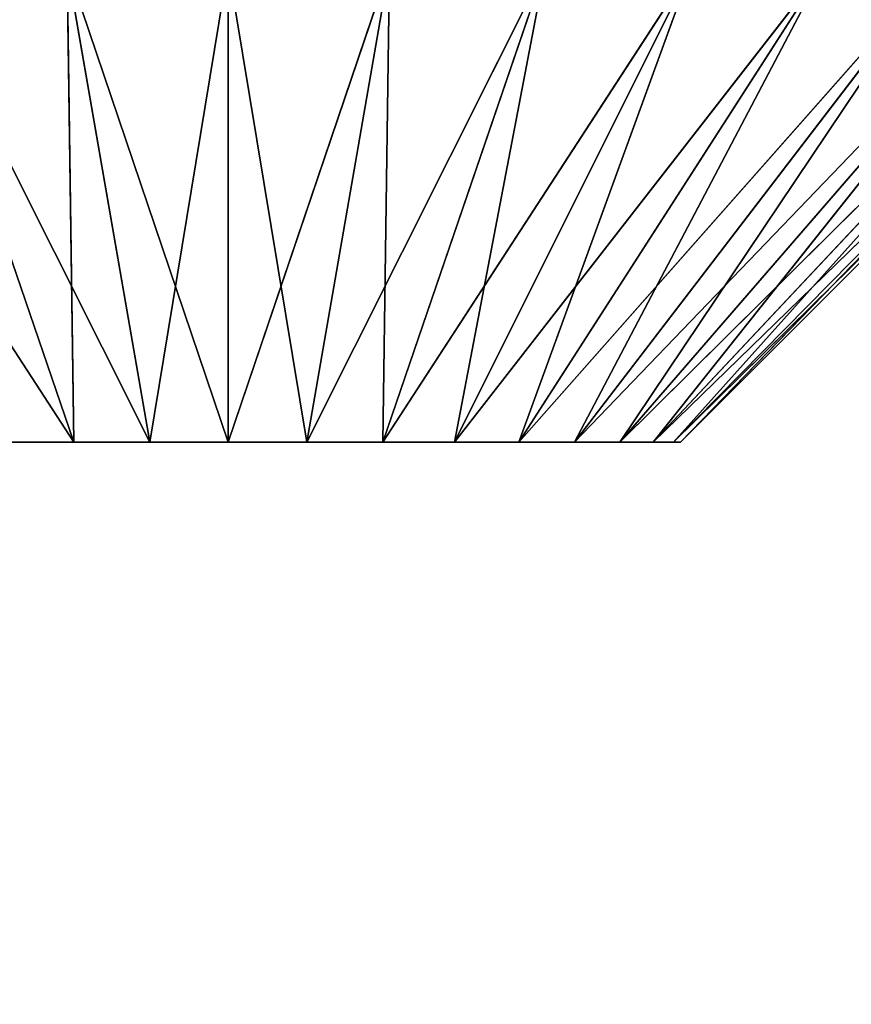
# Model space of a CAD drawing. Extents: x 186 to 416, y 0 to 124.
# Tile 206 of 256: x 245.24 to 246.99, y 114.82 to 116.89. Entities that reach past the tile are written whole.
import ezdxf

# ---------------------------------------------------------------- set-up
doc = ezdxf.new("R2010")
doc.units = 0
doc.header["$LTSCALE"] = 25.4
doc.layers.get('0').update_dxf_attribs({"color": 13, "linetype": 'CONTINUOUS'})

# ---------------------------------------------------------------- blocks, each defined once
blk = doc.blocks.new('PILLS-I-PLAFON-8266-8272_0')
at = {"color": 250}
for p, q in [((60.6, 52.0096, 8.2617), (60.6, 53.0096, 7.2617)), ((60.6, 52.0096, 8.2617), (60.6, 53.0096, 7.2617)), ((60.765, 51.9952, 8.2617), (60.6, 53.0096, 7.2617)), ((60.765, 51.9952, 8.2617), (60.6, 53.0096, 7.2617)), ((60.435, 51.9952, 8.2617), (60.2614, 52.98, 7.2617)), ((60.435, 51.9952, 8.2617), (60.2614, 52.98, 7.2617)), ((60.6, 52.0096, 8.2617), (60.2614, 52.98, 7.2617)), ((60.6, 52.0096, 8.2617), (60.2614, 52.98, 7.2617)), ((60.765, 51.9952, 8.2617), (60.9386, 52.98, 7.2617)), ((60.765, 51.9952, 8.2617), (60.9386, 52.98, 7.2617)), ((60.9249, 51.9524, 8.2617), (60.9386, 52.98, 7.2617)), ((60.9249, 51.9524, 8.2617), (60.9386, 52.98, 7.2617)), ((60.2751, 51.9524, 8.2617), (59.9331, 52.892, 7.2617)), ((60.2751, 51.9524, 8.2617), (59.9331, 52.892, 7.2617)), ((60.435, 51.9952, 8.2617), (59.9331, 52.892, 7.2617)), ((60.435, 51.9952, 8.2617), (59.9331, 52.892, 7.2617)), ((60.9249, 51.9524, 8.2617), (61.2669, 52.892, 7.2617)), ((60.9249, 51.9524, 8.2617), (61.2669, 52.892, 7.2617)), ((61.075, 51.8824, 8.2617), (61.2669, 52.892, 7.2617)), ((61.075, 51.8824, 8.2617), (61.2669, 52.892, 7.2617)), ((60.2751, 51.9524, 8.2617), (59.625, 52.7484, 7.2617)), ((60.2751, 51.9524, 8.2617), (59.625, 52.7484, 7.2617)), ((61.075, 51.8824, 8.2617), (61.575, 52.7484, 7.2617)), ((61.075, 51.8824, 8.2617), (61.575, 52.7484, 7.2617)), ((61.2106, 51.7874, 8.2617), (61.575, 52.7484, 7.2617)), ((61.2106, 51.7874, 8.2617), (61.575, 52.7484, 7.2617)), ((61.2106, 51.7874, 8.2617), (61.8534, 52.5534, 7.2617)), ((61.2106, 51.7874, 8.2617), (61.8534, 52.5534, 7.2617)), ((61.3277, 51.6703, 8.2617), (61.8534, 52.5534, 7.2617)), ((61.3277, 51.6703, 8.2617), (61.8534, 52.5534, 7.2617)), ((61.3277, 51.6703, 8.2617), (62.0938, 52.3131, 7.2617)), ((61.3277, 51.6703, 8.2617), (62.0938, 52.3131, 7.2617)), ((61.4227, 51.5346, 8.2617), (62.0938, 52.3131, 7.2617)), ((61.4227, 51.5346, 8.2617), (62.0938, 52.3131, 7.2617)), ((61.4227, 51.5346, 8.2617), (62.2887, 52.0346, 7.2617)), ((61.4227, 51.5346, 8.2617), (62.2887, 52.0346, 7.2617)), ((61.4927, 51.3846, 8.2617), (62.2887, 52.0346, 7.2617)), ((61.4927, 51.3846, 8.2617), (62.2887, 52.0346, 7.2617)), ((60.6, 52.0096, 8.2617), (60.435, 51.9952, 8.2617)), ((60.6, 52.0096, 8.2617), (60.435, 51.9952, 8.2617)), ((60.765, 51.9952, 8.2617), (60.6, 52.0096, 8.2617)), ((60.6, 52.0096, 8.2617), (60.6, 51.0596, 8.2617)), ((60.6, 52.0096, 8.2617), (60.6, 51.0596, 8.2617)), ((60.765, 51.9952, 8.2617), (60.6, 52.0096, 8.2617)), ((60.435, 51.9952, 8.2617), (60.2751, 51.9524, 8.2617)), ((60.435, 51.9952, 8.2617), (60.2751, 51.9524, 8.2617)), ((60.6, 51.0596, 8.2617), (60.435, 51.9952, 8.2617)), ((60.6, 51.0596, 8.2617), (60.435, 51.9952, 8.2617)), ((60.765, 51.9952, 8.2617), (60.6, 51.0596, 8.2617)), ((60.765, 51.9952, 8.2617), (60.6, 51.0596, 8.2617)), ((60.9249, 51.9524, 8.2617), (60.765, 51.9952, 8.2617)), ((60.9249, 51.9524, 8.2617), (60.765, 51.9952, 8.2617)), ((60.2751, 51.9524, 8.2617), (60.125, 51.8824, 8.2617)), ((60.2751, 51.9524, 8.2617), (60.125, 51.8824, 8.2617)), ((60.2751, 51.9524, 8.2617), (60.6, 51.0596, 8.2617)), ((60.2751, 51.9524, 8.2617), (60.6, 51.0596, 8.2617)), ((60.6, 51.0596, 8.2617), (60.9249, 51.9524, 8.2617)), ((60.6, 51.0596, 8.2617), (60.9249, 51.9524, 8.2617)), ((61.075, 51.8824, 8.2617), (60.9249, 51.9524, 8.2617)), ((61.075, 51.8824, 8.2617), (60.9249, 51.9524, 8.2617)), ((60.125, 51.8824, 8.2617), (60.6, 51.0596, 8.2617)), ((60.125, 51.8824, 8.2617), (60.6, 51.0596, 8.2617)), ((61.075, 51.8824, 8.2617), (60.6, 51.0596, 8.2617)), ((61.075, 51.8824, 8.2617), (60.6, 51.0596, 8.2617)), ((61.2106, 51.7874, 8.2617), (61.075, 51.8824, 8.2617)), ((61.2106, 51.7874, 8.2617), (61.075, 51.8824, 8.2617)), ((60.6, 51.0596, 8.2617), (59.9893, 51.7874, 8.2617)), ((60.6, 51.0596, 8.2617), (59.9893, 51.7874, 8.2617)), ((61.2106, 51.7874, 8.2617), (60.6, 51.0596, 8.2617)), ((61.2106, 51.7874, 8.2617), (60.6, 51.0596, 8.2617)), ((61.3277, 51.6703, 8.2617), (61.2106, 51.7874, 8.2617)), ((61.3277, 51.6703, 8.2617), (61.2106, 51.7874, 8.2617)), ((61.4927, 51.3846, 8.2617), (62.4324, 51.7266, 7.2617)), ((61.4927, 51.3846, 8.2617), (62.4324, 51.7266, 7.2617)), ((61.5356, 51.2246, 8.2617), (62.4324, 51.7266, 7.2617)), ((61.5356, 51.2246, 8.2617), (62.4324, 51.7266, 7.2617)), ((59.8723, 51.6703, 8.2617), (60.6, 51.0596, 8.2617)), ((59.8723, 51.6703, 8.2617), (60.6, 51.0596, 8.2617)), ((60.6, 51.0596, 8.2617), (61.3277, 51.6703, 8.2617)), ((60.6, 51.0596, 8.2617), (61.3277, 51.6703, 8.2617)), ((61.4227, 51.5346, 8.2617), (61.3277, 51.6703, 8.2617)), ((61.4227, 51.5346, 8.2617), (61.3277, 51.6703, 8.2617)), ((59.7773, 51.5346, 8.2617), (60.6, 51.0596, 8.2617)), ((59.7773, 51.5346, 8.2617), (60.6, 51.0596, 8.2617)), ((61.4227, 51.5346, 8.2617), (60.6, 51.0596, 8.2617)), ((61.4227, 51.5346, 8.2617), (60.6, 51.0596, 8.2617)), ((61.4927, 51.3846, 8.2617), (61.4227, 51.5346, 8.2617)), ((61.4927, 51.3846, 8.2617), (61.4227, 51.5346, 8.2617)), ((61.5356, 51.2246, 8.2617), (62.5204, 51.3983, 7.2617)), ((61.5356, 51.2246, 8.2617), (62.5204, 51.3983, 7.2617)), ((61.55, 51.0596, 8.2617), (62.5204, 51.3983, 7.2617)), ((61.55, 51.0596, 8.2617), (62.5204, 51.3983, 7.2617)), ((60.6, 51.0596, 8.2617), (59.7073, 51.3846, 8.2617)), ((60.6, 51.0596, 8.2617), (59.7073, 51.3846, 8.2617)), ((61.4927, 51.3846, 8.2617), (60.6, 51.0596, 8.2617)), ((61.4927, 51.3846, 8.2617), (60.6, 51.0596, 8.2617)), ((61.5356, 51.2246, 8.2617), (61.4927, 51.3846, 8.2617)), ((61.5356, 51.2246, 8.2617), (61.4927, 51.3846, 8.2617)), ((59.6644, 51.2246, 8.2617), (60.6, 51.0596, 8.2617)), ((59.6644, 51.2246, 8.2617), (60.6, 51.0596, 8.2617)), ((61.5356, 51.2246, 8.2617), (60.6, 51.0596, 8.2617)), ((61.5356, 51.2246, 8.2617), (60.6, 51.0596, 8.2617)), ((61.55, 51.0596, 8.2617), (61.5356, 51.2246, 8.2617)), ((61.55, 51.0596, 8.2617), (61.5356, 51.2246, 8.2617)), ((59.65, 51.0596, 8.2617), (60.6, 51.0596, 8.2617)), ((59.65, 51.0596, 8.2617), (60.6, 51.0596, 8.2617)), ((60.6, 51.0596, 8.2617), (59.6644, 50.8947, 8.2617)), ((60.6, 51.0596, 8.2617), (59.6644, 50.8947, 8.2617)), ((59.7073, 50.7347, 8.2617), (60.6, 51.0596, 8.2617)), ((59.7073, 50.7347, 8.2617), (60.6, 51.0596, 8.2617)), ((59.7773, 50.5846, 8.2617), (60.6, 51.0596, 8.2617)), ((59.7773, 50.5846, 8.2617), (60.6, 51.0596, 8.2617)), ((60.6, 51.0596, 8.2617), (59.8723, 50.449, 8.2617)), ((60.6, 51.0596, 8.2617), (59.8723, 50.449, 8.2617)), ((59.9893, 50.3319, 8.2617), (60.6, 51.0596, 8.2617)), ((59.9893, 50.3319, 8.2617), (60.6, 51.0596, 8.2617)), ((60.125, 50.2369, 8.2617), (60.6, 51.0596, 8.2617)), ((60.125, 50.2369, 8.2617), (60.6, 51.0596, 8.2617)), ((60.6, 51.0596, 8.2617), (60.2751, 50.1669, 8.2617)), ((60.6, 51.0596, 8.2617), (60.2751, 50.1669, 8.2617)), ((60.435, 50.1241, 8.2617), (60.6, 51.0596, 8.2617)), ((60.435, 50.1241, 8.2617), (60.6, 51.0596, 8.2617)), ((61.5356, 50.8947, 8.2617), (60.6, 51.0596, 8.2617)), ((60.6, 51.0596, 8.2617), (61.4927, 50.7347, 8.2617)), ((61.5356, 50.8947, 8.2617), (60.6, 51.0596, 8.2617)), ((61.55, 51.0596, 8.2617), (60.6, 51.0596, 8.2617)), ((61.55, 51.0596, 8.2617), (60.6, 51.0596, 8.2617)), ((61.3277, 50.449, 8.2617), (60.6, 51.0596, 8.2617)), ((60.6, 51.0596, 8.2617), (61.2106, 50.3319, 8.2617)), ((61.3277, 50.449, 8.2617), (60.6, 51.0596, 8.2617)), ((61.4227, 50.5846, 8.2617), (60.6, 51.0596, 8.2617)), ((61.4227, 50.5846, 8.2617), (60.6, 51.0596, 8.2617)), ((60.6, 51.0596, 8.2617), (61.4927, 50.7347, 8.2617)), ((60.9249, 50.1669, 8.2617), (60.6, 51.0596, 8.2617)), ((60.6, 51.0596, 8.2617), (60.765, 50.1241, 8.2617)), ((60.9249, 50.1669, 8.2617), (60.6, 51.0596, 8.2617)), ((61.075, 50.2369, 8.2617), (60.6, 51.0596, 8.2617)), ((61.075, 50.2369, 8.2617), (60.6, 51.0596, 8.2617)), ((60.6, 51.0596, 8.2617), (61.2106, 50.3319, 8.2617)), ((60.6, 50.1096, 8.2617), (60.6, 51.0596, 8.2617)), ((60.6, 50.1096, 8.2617), (60.6, 51.0596, 8.2617)), ((60.6, 51.0596, 8.2617), (60.765, 50.1241, 8.2617)), ((61.5356, 50.8947, 8.2617), (61.55, 51.0596, 8.2617)), ((61.5356, 50.8947, 8.2617), (61.55, 51.0596, 8.2617)), ((61.5356, 50.8947, 8.2617), (62.55, 51.0596, 7.2617)), ((61.5356, 50.8947, 8.2617), (62.55, 51.0596, 7.2617)), ((61.55, 51.0596, 8.2617), (62.55, 51.0596, 7.2617)), ((61.55, 51.0596, 8.2617), (62.55, 51.0596, 7.2617)), ((61.4927, 50.7347, 8.2617), (61.5356, 50.8947, 8.2617)), ((61.4927, 50.7347, 8.2617), (61.5356, 50.8947, 8.2617)), ((61.5356, 50.8947, 8.2617), (62.5204, 50.721, 7.2617)), ((61.5356, 50.8947, 8.2617), (62.5204, 50.721, 7.2617)), ((61.4227, 50.5846, 8.2617), (61.4927, 50.7347, 8.2617)), ((61.4227, 50.5846, 8.2617), (61.4927, 50.7347, 8.2617)), ((61.4927, 50.7347, 8.2617), (62.5204, 50.721, 7.2617)), ((61.4927, 50.7347, 8.2617), (62.5204, 50.721, 7.2617)), ((61.4927, 50.7347, 8.2617), (62.4324, 50.3927, 7.2617)), ((61.4927, 50.7347, 8.2617), (62.4324, 50.3927, 7.2617)), ((61.3277, 50.449, 8.2617), (61.4227, 50.5846, 8.2617)), ((61.3277, 50.449, 8.2617), (61.4227, 50.5846, 8.2617)), ((61.4227, 50.5846, 8.2617), (62.4324, 50.3927, 7.2617)), ((61.4227, 50.5846, 8.2617), (62.4324, 50.3927, 7.2617)), ((61.4227, 50.5846, 8.2617), (62.2887, 50.0846, 7.2617)), ((61.4227, 50.5846, 8.2617), (62.2887, 50.0846, 7.2617)), ((61.2106, 50.3319, 8.2617), (61.3277, 50.449, 8.2617)), ((61.2106, 50.3319, 8.2617), (61.3277, 50.449, 8.2617)), ((61.3277, 50.449, 8.2617), (62.2887, 50.0846, 7.2617)), ((61.3277, 50.449, 8.2617), (62.2887, 50.0846, 7.2617)), ((61.3277, 50.449, 8.2617), (62.0938, 49.8062, 7.2617)), ((61.3277, 50.449, 8.2617), (62.0938, 49.8062, 7.2617)), ((61.075, 50.2369, 8.2617), (61.2106, 50.3319, 8.2617)), ((61.075, 50.2369, 8.2617), (61.2106, 50.3319, 8.2617)), ((61.2106, 50.3319, 8.2617), (62.0938, 49.8062, 7.2617)), ((61.2106, 50.3319, 8.2617), (62.0938, 49.8062, 7.2617)), ((61.2106, 50.3319, 8.2617), (61.8534, 49.5659, 7.2617)), ((61.2106, 50.3319, 8.2617), (61.8534, 49.5659, 7.2617)), ((60.125, 50.2369, 8.2617), (60.2751, 50.1669, 8.2617)), ((60.125, 50.2369, 8.2617), (60.2751, 50.1669, 8.2617)), ((60.9249, 50.1669, 8.2617), (61.075, 50.2369, 8.2617)), ((60.9249, 50.1669, 8.2617), (61.075, 50.2369, 8.2617)), ((61.075, 50.2369, 8.2617), (61.8534, 49.5659, 7.2617)), ((61.075, 50.2369, 8.2617), (61.8534, 49.5659, 7.2617)), ((61.075, 50.2369, 8.2617), (61.575, 49.3709, 7.2617)), ((61.075, 50.2369, 8.2617), (61.575, 49.3709, 7.2617)), ((60.2751, 50.1669, 8.2617), (59.9331, 49.2272, 7.2617)), ((60.2751, 50.1669, 8.2617), (59.9331, 49.2272, 7.2617)), ((60.2751, 50.1669, 8.2617), (60.2614, 49.1393, 7.2617)), ((60.2751, 50.1669, 8.2617), (60.2614, 49.1393, 7.2617)), ((60.2751, 50.1669, 8.2617), (60.435, 50.1241, 8.2617)), ((60.2751, 50.1669, 8.2617), (60.435, 50.1241, 8.2617)), ((60.765, 50.1241, 8.2617), (60.9249, 50.1669, 8.2617)), ((60.765, 50.1241, 8.2617), (60.9249, 50.1669, 8.2617)), ((60.9249, 50.1669, 8.2617), (61.575, 49.3709, 7.2617)), ((60.9249, 50.1669, 8.2617), (61.575, 49.3709, 7.2617)), ((60.9249, 50.1669, 8.2617), (61.2669, 49.2272, 7.2617)), ((60.9249, 50.1669, 8.2617), (61.2669, 49.2272, 7.2617)), ((60.435, 50.1241, 8.2617), (60.2614, 49.1393, 7.2617)), ((60.435, 50.1241, 8.2617), (60.2614, 49.1393, 7.2617)), ((60.435, 50.1241, 8.2617), (60.6, 50.1096, 8.2617)), ((60.435, 50.1241, 8.2617), (60.6, 50.1096, 8.2617)), ((60.435, 50.1241, 8.2617), (60.6, 49.1096, 7.2617)), ((60.435, 50.1241, 8.2617), (60.6, 49.1096, 7.2617)), ((60.6, 50.1096, 8.2617), (60.765, 50.1241, 8.2617)), ((60.6, 50.1096, 8.2617), (60.765, 50.1241, 8.2617)), ((60.6, 50.1096, 8.2617), (60.9386, 49.1393, 7.2617)), ((60.6, 50.1096, 8.2617), (60.9386, 49.1393, 7.2617)), ((60.6, 50.1096, 8.2617), (60.6, 49.1096, 7.2617)), ((60.6, 50.1096, 8.2617), (60.6, 49.1096, 7.2617)), ((60.765, 50.1241, 8.2617), (61.2669, 49.2272, 7.2617)), ((60.765, 50.1241, 8.2617), (61.2669, 49.2272, 7.2617)), ((60.765, 50.1241, 8.2617), (60.9386, 49.1393, 7.2617)), ((60.765, 50.1241, 8.2617), (60.9386, 49.1393, 7.2617))]:
    blk.add_line(p, q, dxfattribs=at)
mesh = blk.add_polyface(dxfattribs=at)
corners = [(60.6, 52.0096, 8.2617), (60.6, 53.0096, 7.2617), (60.2614, 52.98, 7.2617)]
mesh.append_faces([[corners[k] for k in face] for face in [(0, 1, 2)]], dxfattribs={"color": 250})
mesh = blk.add_polyface(dxfattribs=at)
corners = [(60.765, 51.9952, 8.2617), (60.6, 53.0096, 7.2617), (60.6, 52.0096, 8.2617)]
mesh.append_faces([[corners[k] for k in face] for face in [(0, 1, 2)]], dxfattribs={"color": 250})
mesh = blk.add_polyface(dxfattribs=at)
corners = [(60.765, 51.9952, 8.2617), (60.9386, 52.98, 7.2617), (60.6, 53.0096, 7.2617)]
mesh.append_faces([[corners[k] for k in face] for face in [(0, 1, 2)]], dxfattribs={"color": 250})
mesh = blk.add_polyface(dxfattribs=at)
corners = [(60.435, 51.9952, 8.2617), (60.2614, 52.98, 7.2617), (59.9331, 52.892, 7.2617)]
mesh.append_faces([[corners[k] for k in face] for face in [(0, 1, 2)]], dxfattribs={"color": 250})
mesh = blk.add_polyface(dxfattribs=at)
corners = [(60.6, 52.0096, 8.2617), (60.2614, 52.98, 7.2617), (60.435, 51.9952, 8.2617)]
mesh.append_faces([[corners[k] for k in face] for face in [(0, 1, 2)]], dxfattribs={"color": 250})
mesh = blk.add_polyface(dxfattribs=at)
corners = [(60.9386, 52.98, 7.2617), (60.765, 51.9952, 8.2617), (60.9249, 51.9524, 8.2617)]
mesh.append_faces([[corners[k] for k in face] for face in [(0, 1, 2)]], dxfattribs={"color": 250})
mesh = blk.add_polyface(dxfattribs=at)
corners = [(61.2669, 52.892, 7.2617), (60.9386, 52.98, 7.2617), (60.9249, 51.9524, 8.2617)]
mesh.append_faces([[corners[k] for k in face] for face in [(0, 1, 2)]], dxfattribs={"color": 250})
mesh = blk.add_polyface(dxfattribs=at)
corners = [(60.2751, 51.9524, 8.2617), (59.9331, 52.892, 7.2617), (59.625, 52.7484, 7.2617)]
mesh.append_faces([[corners[k] for k in face] for face in [(0, 1, 2)]], dxfattribs={"color": 250})
mesh = blk.add_polyface(dxfattribs=at)
corners = [(60.435, 51.9952, 8.2617), (59.9331, 52.892, 7.2617), (60.2751, 51.9524, 8.2617)]
mesh.append_faces([[corners[k] for k in face] for face in [(0, 1, 2)]], dxfattribs={"color": 250})
mesh = blk.add_polyface(dxfattribs=at)
corners = [(61.2669, 52.892, 7.2617), (60.9249, 51.9524, 8.2617), (61.075, 51.8824, 8.2617)]
mesh.append_faces([[corners[k] for k in face] for face in [(0, 1, 2)]], dxfattribs={"color": 250})
mesh = blk.add_polyface(dxfattribs=at)
corners = [(61.575, 52.7484, 7.2617), (61.2669, 52.892, 7.2617), (61.075, 51.8824, 8.2617)]
mesh.append_faces([[corners[k] for k in face] for face in [(0, 1, 2)]], dxfattribs={"color": 250})
mesh = blk.add_polyface(dxfattribs=at)
corners = [(60.2751, 51.9524, 8.2617), (59.625, 52.7484, 7.2617), (60.125, 51.8824, 8.2617)]
mesh.append_faces([[corners[k] for k in face] for face in [(0, 1, 2)]], dxfattribs={"color": 250})
mesh = blk.add_polyface(dxfattribs=at)
corners = [(61.575, 52.7484, 7.2617), (61.075, 51.8824, 8.2617), (61.2106, 51.7874, 8.2617)]
mesh.append_faces([[corners[k] for k in face] for face in [(0, 1, 2)]], dxfattribs={"color": 250})
mesh = blk.add_polyface(dxfattribs=at)
corners = [(61.8534, 52.5534, 7.2617), (61.575, 52.7484, 7.2617), (61.2106, 51.7874, 8.2617)]
mesh.append_faces([[corners[k] for k in face] for face in [(0, 1, 2)]], dxfattribs={"color": 250})
mesh = blk.add_polyface(dxfattribs=at)
corners = [(61.8534, 52.5534, 7.2617), (61.2106, 51.7874, 8.2617), (61.3277, 51.6703, 8.2617)]
mesh.append_faces([[corners[k] for k in face] for face in [(0, 1, 2)]], dxfattribs={"color": 250})
mesh = blk.add_polyface(dxfattribs=at)
corners = [(62.0938, 52.3131, 7.2617), (61.8534, 52.5534, 7.2617), (61.3277, 51.6703, 8.2617)]
mesh.append_faces([[corners[k] for k in face] for face in [(0, 1, 2)]], dxfattribs={"color": 250})
mesh = blk.add_polyface(dxfattribs=at)
corners = [(62.0938, 52.3131, 7.2617), (61.3277, 51.6703, 8.2617), (61.4227, 51.5346, 8.2617)]
mesh.append_faces([[corners[k] for k in face] for face in [(0, 1, 2)]], dxfattribs={"color": 250})
mesh = blk.add_polyface(dxfattribs=at)
corners = [(62.2887, 52.0346, 7.2617), (62.0938, 52.3131, 7.2617), (61.4227, 51.5346, 8.2617)]
mesh.append_faces([[corners[k] for k in face] for face in [(0, 1, 2)]], dxfattribs={"color": 250})
mesh = blk.add_polyface(dxfattribs=at)
corners = [(62.2887, 52.0346, 7.2617), (61.4227, 51.5346, 8.2617), (61.4927, 51.3846, 8.2617)]
mesh.append_faces([[corners[k] for k in face] for face in [(0, 1, 2)]], dxfattribs={"color": 250})
mesh = blk.add_polyface(dxfattribs=at)
corners = [(62.4324, 51.7266, 7.2617), (62.2887, 52.0346, 7.2617), (61.4927, 51.3846, 8.2617)]
mesh.append_faces([[corners[k] for k in face] for face in [(0, 1, 2)]], dxfattribs={"color": 250})
mesh = blk.add_polyface(dxfattribs=at)
corners = [(60.6, 52.0096, 8.2617), (60.435, 51.9952, 8.2617), (60.6, 51.0596, 8.2617)]
mesh.append_faces([[corners[k] for k in face] for face in [(0, 1, 2)]], dxfattribs={"color": 250})
mesh = blk.add_polyface(dxfattribs=at)
corners = [(60.765, 51.9952, 8.2617), (60.6, 52.0096, 8.2617), (60.6, 51.0596, 8.2617)]
mesh.append_faces([[corners[k] for k in face] for face in [(0, 1, 2)]], dxfattribs={"color": 250})
mesh = blk.add_polyface(dxfattribs=at)
corners = [(60.6, 51.0596, 8.2617), (60.435, 51.9952, 8.2617), (60.2751, 51.9524, 8.2617)]
mesh.append_faces([[corners[k] for k in face] for face in [(0, 1, 2)]], dxfattribs={"color": 250})
mesh = blk.add_polyface(dxfattribs=at)
corners = [(60.9249, 51.9524, 8.2617), (60.765, 51.9952, 8.2617), (60.6, 51.0596, 8.2617)]
mesh.append_faces([[corners[k] for k in face] for face in [(0, 1, 2)]], dxfattribs={"color": 250})
mesh = blk.add_polyface(dxfattribs=at)
corners = [(60.6, 51.0596, 8.2617), (60.2751, 51.9524, 8.2617), (60.125, 51.8824, 8.2617)]
mesh.append_faces([[corners[k] for k in face] for face in [(0, 1, 2)]], dxfattribs={"color": 250})
mesh = blk.add_polyface(dxfattribs=at)
corners = [(61.075, 51.8824, 8.2617), (60.9249, 51.9524, 8.2617), (60.6, 51.0596, 8.2617)]
mesh.append_faces([[corners[k] for k in face] for face in [(0, 1, 2)]], dxfattribs={"color": 250})
mesh = blk.add_polyface(dxfattribs=at)
corners = [(60.6, 51.0596, 8.2617), (60.125, 51.8824, 8.2617), (59.9893, 51.7874, 8.2617)]
mesh.append_faces([[corners[k] for k in face] for face in [(0, 1, 2)]], dxfattribs={"color": 250})
mesh = blk.add_polyface(dxfattribs=at)
corners = [(61.2106, 51.7874, 8.2617), (61.075, 51.8824, 8.2617), (60.6, 51.0596, 8.2617)]
mesh.append_faces([[corners[k] for k in face] for face in [(0, 1, 2)]], dxfattribs={"color": 250})
mesh = blk.add_polyface(dxfattribs=at)
corners = [(60.6, 51.0596, 8.2617), (59.9893, 51.7874, 8.2617), (59.8723, 51.6703, 8.2617)]
mesh.append_faces([[corners[k] for k in face] for face in [(0, 1, 2)]], dxfattribs={"color": 250})
mesh = blk.add_polyface(dxfattribs=at)
corners = [(61.3277, 51.6703, 8.2617), (61.2106, 51.7874, 8.2617), (60.6, 51.0596, 8.2617)]
mesh.append_faces([[corners[k] for k in face] for face in [(0, 1, 2)]], dxfattribs={"color": 250})
mesh = blk.add_polyface(dxfattribs=at)
corners = [(62.4324, 51.7266, 7.2617), (61.4927, 51.3846, 8.2617), (61.5356, 51.2246, 8.2617)]
mesh.append_faces([[corners[k] for k in face] for face in [(0, 1, 2)]], dxfattribs={"color": 250})
mesh = blk.add_polyface(dxfattribs=at)
corners = [(62.5204, 51.3983, 7.2617), (62.4324, 51.7266, 7.2617), (61.5356, 51.2246, 8.2617)]
mesh.append_faces([[corners[k] for k in face] for face in [(0, 1, 2)]], dxfattribs={"color": 250})
mesh = blk.add_polyface(dxfattribs=at)
corners = [(60.6, 51.0596, 8.2617), (59.8723, 51.6703, 8.2617), (59.7773, 51.5346, 8.2617)]
mesh.append_faces([[corners[k] for k in face] for face in [(0, 1, 2)]], dxfattribs={"color": 250})
mesh = blk.add_polyface(dxfattribs=at)
corners = [(61.4227, 51.5346, 8.2617), (61.3277, 51.6703, 8.2617), (60.6, 51.0596, 8.2617)]
mesh.append_faces([[corners[k] for k in face] for face in [(0, 1, 2)]], dxfattribs={"color": 250})
mesh = blk.add_polyface(dxfattribs=at)
corners = [(60.6, 51.0596, 8.2617), (59.7773, 51.5346, 8.2617), (59.7073, 51.3846, 8.2617)]
mesh.append_faces([[corners[k] for k in face] for face in [(0, 1, 2)]], dxfattribs={"color": 250})
mesh = blk.add_polyface(dxfattribs=at)
corners = [(61.4927, 51.3846, 8.2617), (61.4227, 51.5346, 8.2617), (60.6, 51.0596, 8.2617)]
mesh.append_faces([[corners[k] for k in face] for face in [(0, 1, 2)]], dxfattribs={"color": 250})
mesh = blk.add_polyface(dxfattribs=at)
corners = [(62.5204, 51.3983, 7.2617), (61.5356, 51.2246, 8.2617), (61.55, 51.0596, 8.2617)]
mesh.append_faces([[corners[k] for k in face] for face in [(0, 1, 2)]], dxfattribs={"color": 250})
mesh = blk.add_polyface(dxfattribs=at)
corners = [(62.55, 51.0596, 7.2617), (62.5204, 51.3983, 7.2617), (61.55, 51.0596, 8.2617)]
mesh.append_faces([[corners[k] for k in face] for face in [(0, 1, 2)]], dxfattribs={"color": 250})
mesh = blk.add_polyface(dxfattribs=at)
corners = [(60.6, 51.0596, 8.2617), (59.7073, 51.3846, 8.2617), (59.6644, 51.2246, 8.2617)]
mesh.append_faces([[corners[k] for k in face] for face in [(0, 1, 2)]], dxfattribs={"color": 250})
mesh = blk.add_polyface(dxfattribs=at)
corners = [(61.5356, 51.2246, 8.2617), (61.4927, 51.3846, 8.2617), (60.6, 51.0596, 8.2617)]
mesh.append_faces([[corners[k] for k in face] for face in [(0, 1, 2)]], dxfattribs={"color": 250})
mesh = blk.add_polyface(dxfattribs=at)
corners = [(60.6, 51.0596, 8.2617), (59.6644, 51.2246, 8.2617), (59.65, 51.0596, 8.2617)]
mesh.append_faces([[corners[k] for k in face] for face in [(0, 1, 2)]], dxfattribs={"color": 250})
mesh = blk.add_polyface(dxfattribs=at)
corners = [(61.55, 51.0596, 8.2617), (61.5356, 51.2246, 8.2617), (60.6, 51.0596, 8.2617)]
mesh.append_faces([[corners[k] for k in face] for face in [(0, 1, 2)]], dxfattribs={"color": 250})
mesh = blk.add_polyface(dxfattribs=at)
corners = [(60.6, 51.0596, 8.2617), (59.65, 51.0596, 8.2617), (59.6644, 50.8947, 8.2617)]
mesh.append_faces([[corners[k] for k in face] for face in [(0, 1, 2)]], dxfattribs={"color": 250})
mesh = blk.add_polyface(dxfattribs=at)
corners = [(60.6, 51.0596, 8.2617), (59.6644, 50.8947, 8.2617), (59.7073, 50.7347, 8.2617)]
mesh.append_faces([[corners[k] for k in face] for face in [(0, 1, 2)]], dxfattribs={"color": 250})
mesh = blk.add_polyface(dxfattribs=at)
corners = [(60.6, 51.0596, 8.2617), (59.7073, 50.7347, 8.2617), (59.7773, 50.5846, 8.2617)]
mesh.append_faces([[corners[k] for k in face] for face in [(0, 1, 2)]], dxfattribs={"color": 250})
mesh = blk.add_polyface(dxfattribs=at)
corners = [(60.6, 51.0596, 8.2617), (59.7773, 50.5846, 8.2617), (59.8723, 50.449, 8.2617)]
mesh.append_faces([[corners[k] for k in face] for face in [(0, 1, 2)]], dxfattribs={"color": 250})
mesh = blk.add_polyface(dxfattribs=at)
corners = [(60.6, 51.0596, 8.2617), (59.8723, 50.449, 8.2617), (59.9893, 50.3319, 8.2617)]
mesh.append_faces([[corners[k] for k in face] for face in [(0, 1, 2)]], dxfattribs={"color": 250})
mesh = blk.add_polyface(dxfattribs=at)
corners = [(60.6, 51.0596, 8.2617), (59.9893, 50.3319, 8.2617), (60.125, 50.2369, 8.2617)]
mesh.append_faces([[corners[k] for k in face] for face in [(0, 1, 2)]], dxfattribs={"color": 250})
mesh = blk.add_polyface(dxfattribs=at)
corners = [(60.6, 51.0596, 8.2617), (60.125, 50.2369, 8.2617), (60.2751, 50.1669, 8.2617)]
mesh.append_faces([[corners[k] for k in face] for face in [(0, 1, 2)]], dxfattribs={"color": 250})
mesh = blk.add_polyface(dxfattribs=at)
corners = [(60.6, 51.0596, 8.2617), (60.2751, 50.1669, 8.2617), (60.435, 50.1241, 8.2617)]
mesh.append_faces([[corners[k] for k in face] for face in [(0, 1, 2)]], dxfattribs={"color": 250})
mesh = blk.add_polyface(dxfattribs=at)
corners = [(60.6, 51.0596, 8.2617), (60.435, 50.1241, 8.2617), (60.6, 50.1096, 8.2617)]
mesh.append_faces([[corners[k] for k in face] for face in [(0, 1, 2)]], dxfattribs={"color": 250})
mesh = blk.add_polyface(dxfattribs=at)
corners = [(61.5356, 50.8947, 8.2617), (60.6, 51.0596, 8.2617), (61.4927, 50.7347, 8.2617)]
mesh.append_faces([[corners[k] for k in face] for face in [(0, 1, 2)]], dxfattribs={"color": 250})
mesh = blk.add_polyface(dxfattribs=at)
corners = [(61.55, 51.0596, 8.2617), (60.6, 51.0596, 8.2617), (61.5356, 50.8947, 8.2617)]
mesh.append_faces([[corners[k] for k in face] for face in [(0, 1, 2)]], dxfattribs={"color": 250})
mesh = blk.add_polyface(dxfattribs=at)
corners = [(61.3277, 50.449, 8.2617), (60.6, 51.0596, 8.2617), (61.2106, 50.3319, 8.2617)]
mesh.append_faces([[corners[k] for k in face] for face in [(0, 1, 2)]], dxfattribs={"color": 250})
mesh = blk.add_polyface(dxfattribs=at)
corners = [(61.4227, 50.5846, 8.2617), (60.6, 51.0596, 8.2617), (61.3277, 50.449, 8.2617)]
mesh.append_faces([[corners[k] for k in face] for face in [(0, 1, 2)]], dxfattribs={"color": 250})
mesh = blk.add_polyface(dxfattribs=at)
corners = [(61.4927, 50.7347, 8.2617), (60.6, 51.0596, 8.2617), (61.4227, 50.5846, 8.2617)]
mesh.append_faces([[corners[k] for k in face] for face in [(0, 1, 2)]], dxfattribs={"color": 250})
mesh = blk.add_polyface(dxfattribs=at)
corners = [(60.9249, 50.1669, 8.2617), (60.6, 51.0596, 8.2617), (60.765, 50.1241, 8.2617)]
mesh.append_faces([[corners[k] for k in face] for face in [(0, 1, 2)]], dxfattribs={"color": 250})
mesh = blk.add_polyface(dxfattribs=at)
corners = [(61.075, 50.2369, 8.2617), (60.6, 51.0596, 8.2617), (60.9249, 50.1669, 8.2617)]
mesh.append_faces([[corners[k] for k in face] for face in [(0, 1, 2)]], dxfattribs={"color": 250})
mesh = blk.add_polyface(dxfattribs=at)
corners = [(61.2106, 50.3319, 8.2617), (60.6, 51.0596, 8.2617), (61.075, 50.2369, 8.2617)]
mesh.append_faces([[corners[k] for k in face] for face in [(0, 1, 2)]], dxfattribs={"color": 250})
mesh = blk.add_polyface(dxfattribs=at)
corners = [(60.765, 50.1241, 8.2617), (60.6, 51.0596, 8.2617), (60.6, 50.1096, 8.2617)]
mesh.append_faces([[corners[k] for k in face] for face in [(0, 1, 2)]], dxfattribs={"color": 250})
mesh = blk.add_polyface(dxfattribs=at)
corners = [(62.55, 51.0596, 7.2617), (61.55, 51.0596, 8.2617), (61.5356, 50.8947, 8.2617)]
mesh.append_faces([[corners[k] for k in face] for face in [(0, 1, 2)]], dxfattribs={"color": 250})
mesh = blk.add_polyface(dxfattribs=at)
corners = [(62.55, 51.0596, 7.2617), (61.5356, 50.8947, 8.2617), (62.5204, 50.721, 7.2617)]
mesh.append_faces([[corners[k] for k in face] for face in [(0, 1, 2)]], dxfattribs={"color": 250})
mesh = blk.add_polyface(dxfattribs=at)
corners = [(62.5204, 50.721, 7.2617), (61.5356, 50.8947, 8.2617), (61.4927, 50.7347, 8.2617)]
mesh.append_faces([[corners[k] for k in face] for face in [(0, 1, 2)]], dxfattribs={"color": 250})
mesh = blk.add_polyface(dxfattribs=at)
corners = [(62.4324, 50.3927, 7.2617), (61.4927, 50.7347, 8.2617), (61.4227, 50.5846, 8.2617)]
mesh.append_faces([[corners[k] for k in face] for face in [(0, 1, 2)]], dxfattribs={"color": 250})
mesh = blk.add_polyface(dxfattribs=at)
corners = [(62.5204, 50.721, 7.2617), (61.4927, 50.7347, 8.2617), (62.4324, 50.3927, 7.2617)]
mesh.append_faces([[corners[k] for k in face] for face in [(0, 1, 2)]], dxfattribs={"color": 250})
mesh = blk.add_polyface(dxfattribs=at)
corners = [(62.2887, 50.0846, 7.2617), (61.4227, 50.5846, 8.2617), (61.3277, 50.449, 8.2617)]
mesh.append_faces([[corners[k] for k in face] for face in [(0, 1, 2)]], dxfattribs={"color": 250})
mesh = blk.add_polyface(dxfattribs=at)
corners = [(62.4324, 50.3927, 7.2617), (61.4227, 50.5846, 8.2617), (62.2887, 50.0846, 7.2617)]
mesh.append_faces([[corners[k] for k in face] for face in [(0, 1, 2)]], dxfattribs={"color": 250})
mesh = blk.add_polyface(dxfattribs=at)
corners = [(62.0938, 49.8062, 7.2617), (61.3277, 50.449, 8.2617), (61.2106, 50.3319, 8.2617)]
mesh.append_faces([[corners[k] for k in face] for face in [(0, 1, 2)]], dxfattribs={"color": 250})
mesh = blk.add_polyface(dxfattribs=at)
corners = [(62.2887, 50.0846, 7.2617), (61.3277, 50.449, 8.2617), (62.0938, 49.8062, 7.2617)]
mesh.append_faces([[corners[k] for k in face] for face in [(0, 1, 2)]], dxfattribs={"color": 250})
mesh = blk.add_polyface(dxfattribs=at)
corners = [(61.8534, 49.5659, 7.2617), (61.2106, 50.3319, 8.2617), (61.075, 50.2369, 8.2617)]
mesh.append_faces([[corners[k] for k in face] for face in [(0, 1, 2)]], dxfattribs={"color": 250})
mesh = blk.add_polyface(dxfattribs=at)
corners = [(62.0938, 49.8062, 7.2617), (61.2106, 50.3319, 8.2617), (61.8534, 49.5659, 7.2617)]
mesh.append_faces([[corners[k] for k in face] for face in [(0, 1, 2)]], dxfattribs={"color": 250})
mesh = blk.add_polyface(dxfattribs=at)
corners = [(60.2751, 50.1669, 8.2617), (60.125, 50.2369, 8.2617), (59.9331, 49.2272, 7.2617)]
mesh.append_faces([[corners[k] for k in face] for face in [(0, 1, 2)]], dxfattribs={"color": 250})
mesh = blk.add_polyface(dxfattribs=at)
corners = [(61.575, 49.3709, 7.2617), (61.075, 50.2369, 8.2617), (60.9249, 50.1669, 8.2617)]
mesh.append_faces([[corners[k] for k in face] for face in [(0, 1, 2)]], dxfattribs={"color": 250})
mesh = blk.add_polyface(dxfattribs=at)
corners = [(61.8534, 49.5659, 7.2617), (61.075, 50.2369, 8.2617), (61.575, 49.3709, 7.2617)]
mesh.append_faces([[corners[k] for k in face] for face in [(0, 1, 2)]], dxfattribs={"color": 250})
mesh = blk.add_polyface(dxfattribs=at)
corners = [(60.2751, 50.1669, 8.2617), (59.9331, 49.2272, 7.2617), (60.2614, 49.1393, 7.2617)]
mesh.append_faces([[corners[k] for k in face] for face in [(0, 1, 2)]], dxfattribs={"color": 250})
mesh = blk.add_polyface(dxfattribs=at)
corners = [(60.435, 50.1241, 8.2617), (60.2751, 50.1669, 8.2617), (60.2614, 49.1393, 7.2617)]
mesh.append_faces([[corners[k] for k in face] for face in [(0, 1, 2)]], dxfattribs={"color": 250})
mesh = blk.add_polyface(dxfattribs=at)
corners = [(61.2669, 49.2272, 7.2617), (60.9249, 50.1669, 8.2617), (60.765, 50.1241, 8.2617)]
mesh.append_faces([[corners[k] for k in face] for face in [(0, 1, 2)]], dxfattribs={"color": 250})
mesh = blk.add_polyface(dxfattribs=at)
corners = [(61.575, 49.3709, 7.2617), (60.9249, 50.1669, 8.2617), (61.2669, 49.2272, 7.2617)]
mesh.append_faces([[corners[k] for k in face] for face in [(0, 1, 2)]], dxfattribs={"color": 250})
mesh = blk.add_polyface(dxfattribs=at)
corners = [(60.435, 50.1241, 8.2617), (60.2614, 49.1393, 7.2617), (60.6, 49.1096, 7.2617)]
mesh.append_faces([[corners[k] for k in face] for face in [(0, 1, 2)]], dxfattribs={"color": 250})
mesh = blk.add_polyface(dxfattribs=at)
corners = [(60.435, 50.1241, 8.2617), (60.6, 49.1096, 7.2617), (60.6, 50.1096, 8.2617)]
mesh.append_faces([[corners[k] for k in face] for face in [(0, 1, 2)]], dxfattribs={"color": 250})
mesh = blk.add_polyface(dxfattribs=at)
corners = [(60.6, 50.1096, 8.2617), (60.9386, 49.1393, 7.2617), (60.765, 50.1241, 8.2617)]
mesh.append_faces([[corners[k] for k in face] for face in [(0, 1, 2)]], dxfattribs={"color": 250})
mesh = blk.add_polyface(dxfattribs=at)
corners = [(60.6, 50.1096, 8.2617), (60.6, 49.1096, 7.2617), (60.9386, 49.1393, 7.2617)]
mesh.append_faces([[corners[k] for k in face] for face in [(0, 1, 2)]], dxfattribs={"color": 250})
mesh = blk.add_polyface(dxfattribs=at)
corners = [(61.2669, 49.2272, 7.2617), (60.765, 50.1241, 8.2617), (60.9386, 49.1393, 7.2617)]
mesh.append_faces([[corners[k] for k in face] for face in [(0, 1, 2)]], dxfattribs={"color": 250})
mesh = blk.add_polyface(dxfattribs=at)
corners = [(77.6, 30.0596, 90.2617), (43.6, 30.0596, 0.2617), (43.6, 30.0596, 90.2617)]
mesh.append_faces([[corners[k] for k in face] for face in [(0, 1, 2)]], dxfattribs={"color": 250})
mesh = blk.add_polyface(dxfattribs=at)
corners = [(77.6, 30.0596, 90.2617), (77.6, 30.0596, 0.2617), (43.6, 30.0596, 0.2617)]
mesh.append_faces([[corners[k] for k in face] for face in [(0, 1, 2)]], dxfattribs={"color": 250})
mesh = blk.add_polyface(dxfattribs=at)
corners = [(40.6, 27.0596, 90.2617), (80.6, 27.0596, 0.2617), (80.6, 27.0596, 90.2617)]
mesh.append_faces([[corners[k] for k in face] for face in [(0, 1, 2)]], dxfattribs={"color": 250})
mesh = blk.add_polyface(dxfattribs=at)
corners = [(40.6, 27.0596, 90.2617), (40.6, 27.0596, 0.2617), (80.6, 27.0596, 0.2617)]
mesh.append_faces([[corners[k] for k in face] for face in [(0, 1, 2)]], dxfattribs={"color": 250})

msp = doc.modelspace()

# ---------------------------------------------------------------- block references
at = {"color": 0, "extrusion": (0, -1, -3.88578e-16)}
msp.add_blockref('PILLS-I-PLAFON-8266-8272_0', (185.0777, 1965.1509, -124.2617), dxfattribs=at)

doc.saveas('drawing.dxf')
